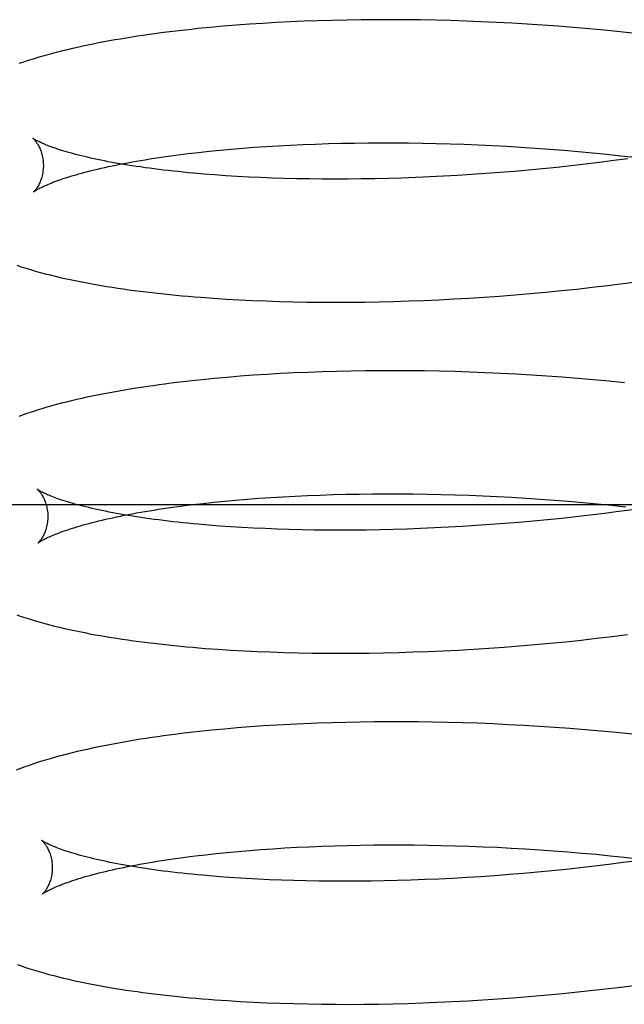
# Model space of a CAD drawing. Header units: inches. Extents: x 0 to 303, y 0 to 196.
# Tile 34 of 100: x 30.9297 to 31.0275, y 101.8957 to 102.055. Entities that reach past the tile are written whole.
import ezdxf

# ---------------------------------------------------------------- set-up
doc = ezdxf.new("R2010")
doc.units = ezdxf.units.IN
doc.header["$LTSCALE"] = 16.67597
doc.header["$MEASUREMENT"] = 0
doc.linetypes.add('HIDDEN', pattern=[0.2, 0.1, -0.1])
doc.layers.add('DEFAULT_2', color=8, linetype='HIDDEN')

msp = doc.modelspace()

# ---------------------------------------------------------------- linework, layer by layer
at = {"layer": 'DEFAULT_2', "color": 8, "linetype": 'HIDDEN'}
for p, q in [((30.97571, 102.05476), (30.97346, 102.05466)), ((30.97798, 102.05484), (30.97571, 102.05476)), ((30.98028, 102.0549), (30.97798, 102.05484)), ((30.98261, 102.05495), (30.98028, 102.0549)), ((30.98495, 102.05499), (30.98261, 102.05495)), ((30.98731, 102.05501), (30.98495, 102.05499)), ((30.9897, 102.05501), (30.98731, 102.05501)), ((30.9921, 102.055), (30.9897, 102.05501)), ((30.99452, 102.05497), (30.9921, 102.055)), ((30.99695, 102.05492), (30.99452, 102.05497)), ((30.99939, 102.05486), (30.99695, 102.05492)), ((31.00185, 102.05478), (30.99939, 102.05486)), ((31.00432, 102.05468), (31.00185, 102.05478)), ((30.96053, 102.05376), (30.95849, 102.05356)), ((30.96261, 102.05394), (30.96053, 102.05376)), ((30.96472, 102.05412), (30.96261, 102.05394)), ((30.96686, 102.05427), (30.96472, 102.05412)), ((30.96903, 102.05442), (30.96686, 102.05427)), ((30.97123, 102.05455), (30.96903, 102.05442)), ((30.97346, 102.05466), (30.97123, 102.05455)), ((31.0068, 102.05457), (31.00432, 102.05468)), ((31.00929, 102.05444), (31.0068, 102.05457)), ((31.01178, 102.05429), (31.00929, 102.05444)), ((31.01428, 102.05413), (31.01178, 102.05429)), ((31.01678, 102.05395), (31.01428, 102.05413)), ((31.01929, 102.05375), (31.01678, 102.05395)), ((31.02179, 102.05354), (31.01929, 102.05375)), ((31.0243, 102.0533), (31.02179, 102.05354)), ((31.02681, 102.05305), (31.0243, 102.0533)), ((31.02931, 102.05278), (31.02681, 102.05305)), ((30.96214, 102.03391), (30.96394, 102.03408)), ((30.96394, 102.03408), (30.96579, 102.03423)), ((30.96579, 102.03423), (30.96767, 102.03437)), ((30.96767, 102.03437), (30.96958, 102.0345)), ((30.96958, 102.0345), (30.97153, 102.03462)), ((30.97153, 102.03462), (30.97352, 102.03473)), ((30.97352, 102.03473), (30.97553, 102.03482)), ((30.97553, 102.03482), (30.97758, 102.0349)), ((30.97758, 102.0349), (30.97965, 102.03497)), ((30.97965, 102.03497), (30.98175, 102.03502)), ((30.98175, 102.03502), (30.98388, 102.03506)), ((30.98388, 102.03506), (30.98603, 102.03509)), ((30.98603, 102.03509), (30.9882, 102.0351)), ((30.9882, 102.0351), (30.99039, 102.0351)), ((30.99039, 102.0351), (30.99261, 102.03508)), ((30.99261, 102.03508), (30.99483, 102.03505)), ((30.99483, 102.03505), (30.99708, 102.035)), ((30.99708, 102.035), (30.99934, 102.03494)), ((30.99934, 102.03494), (31.00161, 102.03487)), ((31.00161, 102.03487), (31.00389, 102.03477)), ((31.00389, 102.03477), (31.00618, 102.03467)), ((31.00618, 102.03467), (31.00848, 102.03454)), ((31.00848, 102.03454), (31.01078, 102.03441)), ((31.01078, 102.03441), (31.01309, 102.03425)), ((31.01309, 102.03425), (31.0154, 102.03409)), ((31.0154, 102.03409), (31.01771, 102.0339)), ((30.95698, 102.03335), (30.95866, 102.03355)), ((30.95866, 102.03355), (30.96038, 102.03373)), ((30.96038, 102.03373), (30.96214, 102.03391)), ((31.01771, 102.0339), (31.02002, 102.0337)), ((31.02002, 102.0337), (31.02233, 102.03349)), ((31.02233, 102.03349), (31.02464, 102.03326)), ((31.02464, 102.03326), (31.02693, 102.03301)), ((31.02807, 102.03252), (31.02578, 102.03221)), ((31.02693, 102.03301), (31.02923, 102.03275)), ((31.01427, 102.03089), (31.01196, 102.03067)), ((31.01657, 102.03112), (31.01427, 102.03089)), ((31.01888, 102.03137), (31.01657, 102.03112)), ((31.02118, 102.03164), (31.01888, 102.03137)), ((31.02348, 102.03192), (31.02118, 102.03164)), ((31.02578, 102.03221), (31.02348, 102.03192)), ((30.96127, 102.0299), (30.95952, 102.03004)), ((30.96306, 102.02977), (30.96127, 102.0299)), ((30.96488, 102.02966), (30.96306, 102.02977)), ((30.96675, 102.02956), (30.96488, 102.02966)), ((30.96865, 102.02947), (30.96675, 102.02956)), ((30.97059, 102.02939), (30.96865, 102.02947)), ((30.97256, 102.02933), (30.97059, 102.02939)), ((30.97456, 102.02928), (30.97256, 102.02933)), ((30.97659, 102.02924), (30.97456, 102.02928)), ((30.97865, 102.02922), (30.97659, 102.02924)), ((30.98499, 102.02924), (30.98286, 102.02922)), ((30.98716, 102.02928), (30.98499, 102.02924)), ((30.98934, 102.02933), (30.98716, 102.02928)), ((30.99154, 102.02939), (30.98934, 102.02933)), ((30.99376, 102.02947), (30.99154, 102.02939)), ((30.996, 102.02957), (30.99376, 102.02947)), ((30.99825, 102.02968), (30.996, 102.02957)), ((31.00051, 102.02981), (30.99825, 102.02968)), ((31.00278, 102.02995), (31.00051, 102.02981)), ((31.00507, 102.03011), (31.00278, 102.02995)), ((31.00736, 102.03028), (31.00507, 102.03011)), ((31.00966, 102.03047), (31.00736, 102.03028)), ((31.01196, 102.03067), (31.00966, 102.03047)), ((30.98074, 102.02921), (30.97865, 102.02922)), ((30.98286, 102.02922), (30.98074, 102.02921)), ((31.01979, 102.01144), (31.02229, 102.01172)), ((31.02229, 102.01172), (31.02479, 102.01202)), ((31.02479, 102.01202), (31.02729, 102.01233)), ((31.02729, 102.01233), (31.02978, 102.01266)), ((31.00238, 102.00997), (31.00484, 102.01013)), ((31.00484, 102.01013), (31.00732, 102.01031)), ((31.00732, 102.01031), (31.0098, 102.0105)), ((31.0098, 102.0105), (31.01229, 102.01071)), ((31.01229, 102.01071), (31.01479, 102.01094)), ((31.01479, 102.01094), (31.01729, 102.01118)), ((31.01729, 102.01118), (31.01979, 102.01144)), ((30.96104, 102.00995), (30.96312, 102.00982)), ((30.96312, 102.00982), (30.96523, 102.0097)), ((30.96523, 102.0097), (30.96738, 102.0096)), ((30.96738, 102.0096), (30.96955, 102.00951)), ((30.96955, 102.00951), (30.97175, 102.00944)), ((30.97175, 102.00944), (30.97398, 102.00938)), ((30.97398, 102.00938), (30.97623, 102.00934)), ((30.97623, 102.00934), (30.97851, 102.00931)), ((30.97851, 102.00931), (30.98081, 102.00931)), ((30.98081, 102.00931), (30.98314, 102.00931)), ((30.98314, 102.00931), (30.98548, 102.00934)), ((30.98548, 102.00934), (30.98785, 102.00938)), ((30.98785, 102.00938), (30.99023, 102.00944)), ((30.99023, 102.00944), (30.99263, 102.00951)), ((30.99263, 102.00951), (30.99505, 102.0096)), ((30.99505, 102.0096), (30.99748, 102.00971)), ((30.99748, 102.00971), (30.99992, 102.00983)), ((30.99992, 102.00983), (31.00238, 102.00997)), ((30.96753, 101.99748), (30.96539, 101.99732)), ((30.9697, 101.99762), (30.96753, 101.99748)), ((30.9719, 101.99775), (30.9697, 101.99762)), ((30.97413, 101.99786), (30.9719, 101.99775)), ((30.97638, 101.99796), (30.97413, 101.99786)), ((30.97865, 101.99804), (30.97638, 101.99796)), ((30.98095, 101.99811), (30.97865, 101.99804)), ((30.98328, 101.99816), (30.98095, 101.99811)), ((30.98562, 101.9982), (30.98328, 101.99816)), ((30.98799, 101.99822), (30.98562, 101.9982)), ((30.99037, 101.99822), (30.98799, 101.99822)), ((30.99277, 101.99821), (30.99037, 101.99822)), ((30.99519, 101.99818), (30.99277, 101.99821)), ((30.99762, 101.99813), (30.99519, 101.99818)), ((31.00007, 101.99807), (30.99762, 101.99813)), ((31.00253, 101.99799), (31.00007, 101.99807)), ((31.005, 101.99789), (31.00253, 101.99799)), ((31.00748, 101.99778), (31.005, 101.99789)), ((31.00996, 101.99765), (31.00748, 101.99778)), ((31.01246, 101.99751), (31.00996, 101.99765)), ((31.01496, 101.99734), (31.01246, 101.99751)), ((30.9612, 101.99696), (30.95916, 101.99676)), ((30.96328, 101.99715), (30.9612, 101.99696)), ((30.96539, 101.99732), (30.96328, 101.99715)), ((31.01746, 101.99716), (31.01496, 101.99734)), ((31.01997, 101.99696), (31.01746, 101.99716)), ((31.02248, 101.99675), (31.01997, 101.99696)), ((31.02498, 101.99651), (31.02248, 101.99675)), ((31.02749, 101.99626), (31.02498, 101.99651)), ((30.9825, 101.97823), (30.98462, 101.97827)), ((30.98462, 101.97827), (30.98678, 101.9783)), ((30.98678, 101.9783), (30.98895, 101.97831)), ((30.98895, 101.97831), (30.99114, 101.97831)), ((30.99114, 101.97831), (30.99336, 101.97829)), ((30.99336, 101.97829), (30.99559, 101.97826)), ((30.9577, 101.97656), (30.95938, 101.97676)), ((30.95938, 101.97676), (30.9611, 101.97694)), ((30.9611, 101.97694), (30.96287, 101.97712)), ((30.96287, 101.97712), (30.96467, 101.97728)), ((30.96467, 101.97728), (30.96652, 101.97744)), ((30.96652, 101.97744), (30.9684, 101.97758)), ((30.9684, 101.97758), (30.97032, 101.97771)), ((30.97032, 101.97771), (30.97227, 101.97783)), ((30.97227, 101.97783), (30.97425, 101.97794)), ((30.97425, 101.97794), (30.97627, 101.97803)), ((30.97627, 101.97803), (30.97832, 101.97811)), ((30.97832, 101.97811), (30.98039, 101.97818)), ((30.98039, 101.97818), (30.9825, 101.97823)), ((30.99559, 101.97826), (30.99783, 101.97821)), ((30.99783, 101.97821), (31.00009, 101.97815)), ((31.00009, 101.97815), (31.00237, 101.97807)), ((31.00237, 101.97807), (31.00465, 101.97798)), ((31.00465, 101.97798), (31.00694, 101.97787)), ((31.00694, 101.97787), (31.00924, 101.97775)), ((31.00924, 101.97775), (31.01155, 101.97761)), ((31.01155, 101.97761), (31.01386, 101.97746)), ((31.01386, 101.97746), (31.01617, 101.97729)), ((31.01617, 101.97729), (31.01848, 101.97711)), ((31.01848, 101.97711), (31.0208, 101.97691)), ((31.0208, 101.97691), (31.02311, 101.97669)), ((31.02311, 101.97669), (31.02541, 101.97646)), ((31.06378, 101.97655), (30.84378, 101.97655)), ((31.02428, 101.97514), (31.02198, 101.97486)), ((31.02657, 101.97543), (31.02428, 101.97514)), ((31.02541, 101.97646), (31.02771, 101.97622)), ((31.02886, 101.97574), (31.02657, 101.97543)), ((31.00815, 101.97349), (31.00585, 101.97332)), ((31.01045, 101.97368), (31.00815, 101.97349)), ((31.01275, 101.97389), (31.01045, 101.97368)), ((31.01506, 101.9741), (31.01275, 101.97389)), ((31.01736, 101.97434), (31.01506, 101.9741)), ((31.01967, 101.97459), (31.01736, 101.97434)), ((31.02198, 101.97486), (31.01967, 101.97459)), ((30.96203, 101.9731), (30.96028, 101.97324)), ((30.96382, 101.97298), (30.96203, 101.9731)), ((30.96564, 101.97287), (30.96382, 101.97298)), ((30.96751, 101.97276), (30.96564, 101.97287)), ((30.96941, 101.97268), (30.96751, 101.97276)), ((30.97135, 101.9726), (30.96941, 101.97268)), ((30.97332, 101.97254), (30.97135, 101.9726)), ((30.97533, 101.97249), (30.97332, 101.97254)), ((30.97736, 101.97245), (30.97533, 101.97249)), ((30.97942, 101.97243), (30.97736, 101.97245)), ((30.98151, 101.97242), (30.97942, 101.97243)), ((30.98363, 101.97243), (30.98151, 101.97242)), ((30.98577, 101.97245), (30.98363, 101.97243)), ((30.98793, 101.97249), (30.98577, 101.97245)), ((30.99012, 101.97254), (30.98793, 101.97249)), ((30.99232, 101.9726), (30.99012, 101.97254)), ((30.99454, 101.97269), (30.99232, 101.9726)), ((30.99678, 101.97278), (30.99454, 101.97269)), ((30.99903, 101.97289), (30.99678, 101.97278)), ((31.00129, 101.97302), (30.99903, 101.97289)), ((31.00357, 101.97316), (31.00129, 101.97302)), ((31.00585, 101.97332), (31.00357, 101.97316)), ((31.01551, 101.95415), (31.01801, 101.95439)), ((31.01801, 101.95439), (31.02051, 101.95465)), ((31.02051, 101.95465), (31.02301, 101.95493)), ((31.02301, 101.95493), (31.02551, 101.95523)), ((31.02551, 101.95523), (31.02801, 101.95554)), ((30.96177, 101.95316), (30.96385, 101.95303)), ((30.96385, 101.95303), (30.96596, 101.95291)), ((30.96596, 101.95291), (30.96811, 101.9528)), ((30.96811, 101.9528), (30.97028, 101.95272)), ((30.99336, 101.95272), (30.99577, 101.95281)), ((30.99577, 101.95281), (30.9982, 101.95292)), ((30.9982, 101.95292), (31.00065, 101.95304)), ((31.00065, 101.95304), (31.0031, 101.95318)), ((31.0031, 101.95318), (31.00557, 101.95334)), ((31.00557, 101.95334), (31.00805, 101.95352)), ((31.00805, 101.95352), (31.01053, 101.95371)), ((31.01053, 101.95371), (31.01302, 101.95392)), ((31.01302, 101.95392), (31.01551, 101.95415)), ((30.97028, 101.95272), (30.97248, 101.95264)), ((30.97248, 101.95264), (30.97471, 101.95259)), ((30.97471, 101.95259), (30.97696, 101.95255)), ((30.97696, 101.95255), (30.97924, 101.95252)), ((30.97924, 101.95252), (30.98154, 101.95251)), ((30.98154, 101.95251), (30.98386, 101.95252)), ((30.98386, 101.95252), (30.98621, 101.95255)), ((30.98621, 101.95255), (30.98857, 101.95259)), ((30.98857, 101.95259), (30.99096, 101.95265)), ((30.99096, 101.95265), (30.99336, 101.95272)), ((30.9608, 101.94006), (30.95879, 101.93985)), ((30.96283, 101.94025), (30.9608, 101.94006)), ((30.9649, 101.94043), (30.96283, 101.94025)), ((30.967, 101.9406), (30.9649, 101.94043)), ((30.96912, 101.94075), (30.967, 101.9406)), ((30.97128, 101.94088), (30.96912, 101.94075)), ((30.97346, 101.941), (30.97128, 101.94088)), ((30.97567, 101.94111), (30.97346, 101.941)), ((30.9779, 101.9412), (30.97567, 101.94111)), ((30.98016, 101.94128), (30.9779, 101.9412)), ((30.98244, 101.94134), (30.98016, 101.94128)), ((30.98474, 101.94138), (30.98244, 101.94134)), ((30.98706, 101.94141), (30.98474, 101.94138)), ((30.98941, 101.94143), (30.98706, 101.94141)), ((30.99177, 101.94143), (30.98941, 101.94143)), ((30.99414, 101.94141), (30.99177, 101.94143)), ((30.99647, 101.94138), (30.99414, 101.94141)), ((30.9989, 101.94133), (30.99647, 101.94138)), ((31.00134, 101.94126), (30.9989, 101.94133)), ((31.0038, 101.94118), (31.00134, 101.94126)), ((31.00626, 101.94108), (31.0038, 101.94118)), ((31.00873, 101.94096), (31.00626, 101.94108)), ((31.01121, 101.94083), (31.00873, 101.94096)), ((31.0137, 101.94068), (31.01121, 101.94083)), ((31.0162, 101.94051), (31.0137, 101.94068)), ((31.01869, 101.94033), (31.0162, 101.94051)), ((31.02119, 101.94013), (31.01869, 101.94033)), ((31.02369, 101.93991), (31.02119, 101.94013)), ((31.02619, 101.93968), (31.02369, 101.93991)), ((31.02869, 101.93942), (31.02619, 101.93968)), ((30.97063, 101.9209), (30.97257, 101.92102)), ((30.97257, 101.92102), (30.97454, 101.92112)), ((30.97454, 101.92112), (30.97655, 101.92122)), ((30.97655, 101.92122), (30.97858, 101.9213)), ((30.97858, 101.9213), (30.98064, 101.92137)), ((30.98064, 101.92137), (30.98273, 101.92143)), ((30.98273, 101.92143), (30.98484, 101.92147)), ((30.98484, 101.92147), (30.98698, 101.9215)), ((30.98698, 101.9215), (30.98914, 101.92152)), ((30.98914, 101.92152), (30.99132, 101.92152)), ((30.99132, 101.92152), (30.99352, 101.9215)), ((30.99352, 101.9215), (30.99574, 101.92148)), ((30.99574, 101.92148), (30.9979, 101.92144)), ((30.9979, 101.92144), (31.00013, 101.92138)), ((31.00013, 101.92138), (31.00238, 101.92131)), ((31.00238, 101.92131), (31.00464, 101.92122)), ((31.00464, 101.92122), (31.00691, 101.92112)), ((31.00691, 101.92112), (31.00918, 101.921)), ((31.00918, 101.921), (31.01146, 101.92087)), ((30.95812, 101.91973), (30.95979, 101.91993)), ((30.95979, 101.91993), (30.96149, 101.92012)), ((30.96149, 101.92012), (30.96324, 101.9203)), ((30.96324, 101.9203), (30.96503, 101.92046)), ((30.96503, 101.92046), (30.96686, 101.92062)), ((30.96686, 101.92062), (30.96873, 101.92076)), ((30.96873, 101.92076), (30.97063, 101.9209)), ((31.01146, 101.92087), (31.01375, 101.92073)), ((31.01375, 101.92073), (31.01604, 101.92056)), ((31.01604, 101.92056), (31.01833, 101.92039)), ((31.01833, 101.92039), (31.02062, 101.9202)), ((31.02062, 101.9202), (31.02291, 101.91999)), ((31.02291, 101.91999), (31.0252, 101.91977)), ((31.0252, 101.91977), (31.02748, 101.91953)), ((31.02748, 101.91953), (31.02975, 101.91928)), ((31.02039, 101.9178), (31.01808, 101.91755)), ((31.02269, 101.91806), (31.02039, 101.9178)), ((31.025, 101.91835), (31.02269, 101.91806)), ((31.02729, 101.91864), (31.025, 101.91835)), ((31.02958, 101.91895), (31.02729, 101.91864)), ((30.96275, 101.91631), (30.961, 101.91645)), ((30.96453, 101.91619), (30.96275, 101.91631)), ((30.96636, 101.91607), (30.96453, 101.91619)), ((31.00201, 101.91623), (30.99975, 101.9161)), ((31.00429, 101.91637), (31.00201, 101.91623)), ((31.00657, 101.91653), (31.00429, 101.91637)), ((31.00886, 101.9167), (31.00657, 101.91653)), ((31.01116, 101.91689), (31.00886, 101.9167)), ((31.01347, 101.91709), (31.01116, 101.91689)), ((31.01577, 101.91731), (31.01347, 101.91709)), ((31.01808, 101.91755), (31.01577, 101.91731)), ((30.96823, 101.91597), (30.96636, 101.91607)), ((30.97013, 101.91588), (30.96823, 101.91597)), ((30.97207, 101.91581), (30.97013, 101.91588)), ((30.97404, 101.91575), (30.97207, 101.91581)), ((30.97604, 101.9157), (30.97404, 101.91575)), ((30.97808, 101.91566), (30.97604, 101.9157)), ((30.98014, 101.91564), (30.97808, 101.91566)), ((30.98223, 101.91563), (30.98014, 101.91564)), ((30.98435, 101.91564), (30.98223, 101.91563)), ((30.98649, 101.91566), (30.98435, 101.91564)), ((30.98865, 101.9157), (30.98649, 101.91566)), ((30.99083, 101.91575), (30.98865, 101.9157)), ((30.99304, 101.91581), (30.99083, 101.91575)), ((30.99526, 101.91589), (30.99304, 101.91581)), ((30.9975, 101.91599), (30.99526, 101.91589)), ((30.99975, 101.9161), (30.9975, 101.91599)), ((31.02693, 101.89852), (31.02942, 101.89884)), ((31.01201, 101.89698), (31.01449, 101.8972)), ((31.01449, 101.8972), (31.01698, 101.89743)), ((31.01698, 101.89743), (31.01946, 101.89767)), ((31.01946, 101.89767), (31.02195, 101.89794)), ((31.02195, 101.89794), (31.02444, 101.89822)), ((31.02444, 101.89822), (31.02693, 101.89852)), ((30.96331, 101.89632), (30.9654, 101.89619)), ((30.9654, 101.89619), (30.96751, 101.89607)), ((30.96751, 101.89607), (30.96966, 101.89598)), ((30.96966, 101.89598), (30.97183, 101.8959)), ((30.97183, 101.8959), (30.97403, 101.89583)), ((30.97403, 101.89583), (30.97626, 101.89578)), ((30.97626, 101.89578), (30.97851, 101.89575)), ((30.97851, 101.89575), (30.98079, 101.89573)), ((30.98079, 101.89573), (30.98309, 101.89572)), ((30.98309, 101.89572), (30.98541, 101.89574)), ((30.98541, 101.89574), (30.98775, 101.89577)), ((30.98775, 101.89577), (30.99011, 101.89581)), ((30.99011, 101.89581), (30.99249, 101.89588)), ((30.99249, 101.89588), (30.99489, 101.89596)), ((30.99489, 101.89596), (30.9973, 101.89605)), ((30.9973, 101.89605), (30.99972, 101.89617)), ((30.99972, 101.89617), (31.00216, 101.89629)), ((31.00216, 101.89629), (31.00461, 101.89644)), ((31.00461, 101.89644), (31.00707, 101.8966)), ((31.00707, 101.8966), (31.00954, 101.89678)), ((31.00954, 101.89678), (31.01201, 101.89698))]:
    msp.add_line(p, q, dxfattribs=at)
for points in [[(30.95849, 102.05356), (30.95748, 102.05345), (30.95647, 102.05334), (30.95548, 102.05322), (30.95449, 102.05311), (30.95352, 102.05299), (30.95255, 102.05286), (30.95159, 102.05273), (30.95064, 102.0526), (30.9497, 102.05247), (30.94876, 102.05233), (30.94784, 102.05218), (30.94692, 102.05204), (30.94602, 102.05188), (30.94512, 102.05173), (30.94423, 102.05157), (30.94334, 102.05141), (30.94247, 102.05124), (30.94161, 102.05107), (30.94076, 102.0509), (30.93991, 102.05072), (30.93908, 102.05053), (30.93825, 102.05035), (30.93744, 102.05016), (30.93663, 102.04996), (30.93583, 102.04976), (30.93504, 102.04955), (30.93425, 102.04934), (30.93346, 102.04911), (30.93268, 102.04889), (30.93189, 102.04865), (30.93112, 102.0484), (30.93036, 102.04815), (30.92961, 102.0479)], [(30.93188, 102.03582), (30.93186, 102.03583), (30.93185, 102.03584), (30.93185, 102.03584), (30.93185, 102.03583), (30.93186, 102.03582), (30.93188, 102.03581), (30.93191, 102.03578), (30.93194, 102.03575), (30.93198, 102.03572), (30.93202, 102.03567), (30.93207, 102.03562), (30.93212, 102.03556), (30.93218, 102.0355), (30.93224, 102.03542), (30.9323, 102.03534), (30.93237, 102.03525), (30.93244, 102.03515), (30.93251, 102.03505), (30.93259, 102.03493), (30.93266, 102.03481), (30.93274, 102.03467), (30.93281, 102.03453), (30.93289, 102.03437), (30.93297, 102.03421), (30.93304, 102.03403), (30.93312, 102.03385), (30.93319, 102.03365), (30.93325, 102.03344), (30.93332, 102.03323), (30.93337, 102.033), (30.93342, 102.03276), (30.93347, 102.03252), (30.9335, 102.03227), (30.93353, 102.03201), (30.93354, 102.03175), (30.93355, 102.03151)], [(30.95952, 102.03004), (30.95782, 102.03018), (30.95699, 102.03026), (30.95616, 102.03034), (30.95535, 102.03043), (30.95455, 102.03051), (30.95376, 102.0306), (30.95298, 102.03069), (30.95222, 102.03078), (30.95146, 102.03088), (30.95072, 102.03097), (30.94999, 102.03107), (30.94928, 102.03118), (30.94857, 102.03128), (30.94789, 102.03138), (30.94721, 102.03149), (30.94655, 102.0316), (30.9459, 102.03171), (30.94526, 102.03182), (30.94464, 102.03193), (30.94403, 102.03204), (30.94344, 102.03216), (30.94286, 102.03227), (30.9423, 102.03239), (30.94175, 102.03251), (30.94121, 102.03263), (30.94069, 102.03275), (30.94019, 102.03286), (30.9397, 102.03298), (30.93922, 102.0331), (30.93876, 102.03322), (30.93832, 102.03334), (30.93789, 102.03346), (30.93748, 102.03357), (30.93708, 102.03369), (30.9367, 102.03381), (30.93633, 102.03392), (30.93598, 102.03403), (30.93564, 102.03415), (30.93532, 102.03426), (30.93502, 102.03436), (30.93473, 102.03447), (30.93446, 102.03457), (30.9342, 102.03467), (30.93396, 102.03477), (30.93373, 102.03487), (30.93351, 102.03496), (30.93331, 102.03505), (30.93313, 102.03513), (30.93296, 102.03521), (30.9328, 102.03529), (30.93266, 102.03536), (30.93253, 102.03543), (30.93241, 102.03549), (30.9323, 102.03555), (30.93221, 102.0356), (30.93213, 102.03565), (30.93206, 102.03569), (30.932, 102.03573), (30.93195, 102.03576), (30.93191, 102.03579), (30.93188, 102.03581), (30.93188, 102.03582)], [(30.93196, 102.02714), (30.93197, 102.02715), (30.93199, 102.02716), (30.93202, 102.02719), (30.93206, 102.02721), (30.93211, 102.02725), (30.93217, 102.02729), (30.93224, 102.02733), (30.93232, 102.02738), (30.93241, 102.02744), (30.93252, 102.0275), (30.93263, 102.02757), (30.93276, 102.02764), (30.93291, 102.02772), (30.93306, 102.0278), (30.93323, 102.02788), (30.93341, 102.02797), (30.93361, 102.02806), (30.93382, 102.02816), (30.93405, 102.02826), (30.93429, 102.02837), (30.93455, 102.02847), (30.93482, 102.02858), (30.9351, 102.0287), (30.93541, 102.02881), (30.93572, 102.02893), (30.93606, 102.02905), (30.93641, 102.02917), (30.93677, 102.0293), (30.93715, 102.02942), (30.93755, 102.02955), (30.93796, 102.02968), (30.93838, 102.02981), (30.93883, 102.02993), (30.93928, 102.03007), (30.93975, 102.0302), (30.94024, 102.03033), (30.94074, 102.03046), (30.94126, 102.03059), (30.94179, 102.03072), (30.94234, 102.03085), (30.9429, 102.03098), (30.94348, 102.03111), (30.94407, 102.03124), (30.94467, 102.03137), (30.94529, 102.0315), (30.94593, 102.03163), (30.94657, 102.03175), (30.94723, 102.03188), (30.94791, 102.032), (30.94859, 102.03212), (30.94929, 102.03224), (30.95001, 102.03236), (30.95073, 102.03248), (30.95147, 102.0326), (30.95222, 102.03271), (30.95298, 102.03282), (30.95376, 102.03293), (30.95455, 102.03304), (30.95535, 102.03315), (30.95616, 102.03325), (30.95698, 102.03335)], [(30.93355, 102.03151), (30.93355, 102.03126), (30.93354, 102.031), (30.93352, 102.03073), (30.93349, 102.03048), (30.93345, 102.03023), (30.93341, 102.03), (30.93336, 102.02977), (30.9333, 102.02955), (30.93324, 102.02934), (30.93317, 102.02915), (30.9331, 102.02896), (30.93303, 102.02878), (30.93296, 102.02862), (30.93289, 102.02846), (30.93281, 102.02832), (30.93274, 102.02818), (30.93267, 102.02805), (30.9326, 102.02794), (30.93253, 102.02783), (30.93246, 102.02773), (30.9324, 102.02764), (30.93233, 102.02756), (30.93228, 102.02748), (30.93222, 102.02741), (30.93217, 102.02736), (30.93212, 102.0273), (30.93208, 102.02726), (30.93205, 102.02722), (30.93202, 102.02719), (30.93199, 102.02717), (30.93197, 102.02715), (30.93196, 102.02714), (30.93196, 102.02714)], [(30.92926, 102.01528), (30.92998, 102.01504), (30.93073, 102.01481), (30.93148, 102.01458), (30.93226, 102.01435), (30.93304, 102.01413), (30.93384, 102.01392), (30.93464, 102.01372), (30.93544, 102.01352), (30.93625, 102.01333), (30.93705, 102.01315), (30.93787, 102.01297), (30.93869, 102.0128), (30.93952, 102.01264), (30.94035, 102.01247), (30.9412, 102.01232), (30.94205, 102.01216), (30.94292, 102.01202), (30.94379, 102.01187), (30.94468, 102.01173), (30.94557, 102.01159), (30.94647, 102.01146), (30.94738, 102.01133), (30.9483, 102.01121), (30.94923, 102.01109), (30.95017, 102.01097), (30.95111, 102.01086), (30.95207, 102.01075), (30.95303, 102.01065), (30.954, 102.01055), (30.95498, 102.01045), (30.95597, 102.01036), (30.95697, 102.01027), (30.95797, 102.01019), (30.95899, 102.0101), (30.96104, 102.00995)], [(30.95916, 101.99676), (30.95815, 101.99665), (30.95714, 101.99654), (30.95615, 101.99643), (30.95516, 101.99631), (30.95419, 101.99619), (30.95322, 101.99606), (30.95226, 101.99593), (30.95131, 101.9958), (30.95037, 101.99567), (30.94943, 101.99553), (30.94851, 101.99538), (30.94759, 101.99524), (30.94668, 101.99508), (30.94579, 101.99493), (30.9449, 101.99477), (30.94401, 101.99461), (30.94314, 101.99444), (30.94228, 101.99427), (30.94143, 101.9941), (30.94059, 101.99392), (30.93976, 101.99373), (30.93894, 101.99355), (30.93812, 101.99336), (30.93731, 101.99316), (30.93651, 101.99295), (30.9357, 101.99274), (30.93491, 101.99253), (30.93411, 101.9923), (30.93332, 101.99207), (30.93255, 101.99184), (30.93178, 101.99159), (30.93103, 101.99134), (30.93029, 101.99109), (30.92958, 101.99084)], [(30.9326, 101.97902), (30.93258, 101.97904), (30.93257, 101.97904), (30.93257, 101.97905), (30.93257, 101.97904), (30.93258, 101.97903), (30.9326, 101.97902), (30.93263, 101.97899), (30.93266, 101.97896), (30.9327, 101.97893), (30.93274, 101.97888), (30.93279, 101.97883), (30.93284, 101.97877), (30.9329, 101.97871), (30.93296, 101.97863), (30.93302, 101.97855), (30.93309, 101.97846), (30.93316, 101.97836), (30.93323, 101.97826), (30.93331, 101.97814), (30.93338, 101.97802), (30.93346, 101.97788), (30.93353, 101.97774), (30.93361, 101.97758), (30.93369, 101.97742), (30.93376, 101.97724), (30.93384, 101.97706), (30.93391, 101.97686), (30.93397, 101.97665), (30.93404, 101.97643), (30.93409, 101.97621), (30.93414, 101.97597), (30.93419, 101.97573), (30.93422, 101.97548), (30.93425, 101.97522), (30.93426, 101.97496), (30.93427, 101.97472)], [(30.96028, 101.97324), (30.95858, 101.97339), (30.95774, 101.97347), (30.95691, 101.97355), (30.9561, 101.97363), (30.9553, 101.97372), (30.95451, 101.9738), (30.95373, 101.9739), (30.95296, 101.97399), (30.95221, 101.97408), (30.95147, 101.97418), (30.95074, 101.97428), (30.95002, 101.97438), (30.94932, 101.97448), (30.94863, 101.97459), (30.94795, 101.97469), (30.94729, 101.9748), (30.94664, 101.97491), (30.946, 101.97502), (30.94538, 101.97514), (30.94477, 101.97525), (30.94418, 101.97536), (30.9436, 101.97548), (30.94303, 101.9756), (30.94248, 101.97571), (30.94195, 101.97583), (30.94143, 101.97595), (30.94092, 101.97607), (30.94043, 101.97619), (30.93996, 101.97631), (30.9395, 101.97643), (30.93905, 101.97654), (30.93862, 101.97666), (30.93821, 101.97678), (30.93781, 101.9769), (30.93743, 101.97701), (30.93706, 101.97713), (30.93671, 101.97724), (30.93637, 101.97735), (30.93605, 101.97746), (30.93574, 101.97757), (30.93546, 101.97768), (30.93518, 101.97778), (30.93492, 101.97788), (30.93468, 101.97798), (30.93445, 101.97807), (30.93424, 101.97816), (30.93404, 101.97825), (30.93385, 101.97834), (30.93368, 101.97842), (30.93352, 101.97849), (30.93338, 101.97857), (30.93325, 101.97863), (30.93313, 101.9787), (30.93303, 101.97876), (30.93293, 101.97881), (30.93285, 101.97886), (30.93278, 101.9789), (30.93272, 101.97894), (30.93267, 101.97897), (30.93263, 101.979), (30.9326, 101.97902), (30.9326, 101.97902)], [(30.93268, 101.97035), (30.93269, 101.97036), (30.93271, 101.97037), (30.93274, 101.97039), (30.93278, 101.97042), (30.93283, 101.97046), (30.93289, 101.9705), (30.93296, 101.97054), (30.93304, 101.97059), (30.93313, 101.97065), (30.93323, 101.97071), (30.93335, 101.97078), (30.93348, 101.97085), (30.93362, 101.97092), (30.93378, 101.971), (30.93395, 101.97109), (30.93413, 101.97118), (30.93433, 101.97127), (30.93454, 101.97137), (30.93476, 101.97147), (30.93501, 101.97157), (30.93526, 101.97168), (30.93553, 101.97179), (30.93582, 101.9719), (30.93612, 101.97202), (30.93644, 101.97214), (30.93677, 101.97226), (30.93712, 101.97238), (30.93749, 101.9725), (30.93787, 101.97263), (30.93826, 101.97276), (30.93867, 101.97288), (30.9391, 101.97301), (30.93954, 101.97314), (30.94, 101.97327), (30.94047, 101.9734), (30.94096, 101.97353), (30.94146, 101.97367), (30.94198, 101.9738), (30.94251, 101.97393), (30.94306, 101.97406), (30.94362, 101.97419), (30.94419, 101.97432), (30.94479, 101.97445), (30.94539, 101.97458), (30.94601, 101.97471), (30.94664, 101.97484), (30.94729, 101.97496), (30.94795, 101.97509), (30.94862, 101.97521), (30.94931, 101.97533), (30.95001, 101.97545), (30.95073, 101.97557), (30.95145, 101.97569), (30.95219, 101.97581), (30.95294, 101.97592), (30.95371, 101.97603), (30.95448, 101.97614), (30.95527, 101.97625), (30.95607, 101.97636), (30.95688, 101.97646), (30.9577, 101.97656)], [(30.93427, 101.97472), (30.93427, 101.97448), (30.93426, 101.97421), (30.93424, 101.97395), (30.93421, 101.9737), (30.93417, 101.97346), (30.93413, 101.97322), (30.93408, 101.97299), (30.93402, 101.97277), (30.93396, 101.97256), (30.9339, 101.97237), (30.93383, 101.97218), (30.93376, 101.972), (30.93368, 101.97183), (30.93361, 101.97168), (30.93354, 101.97153), (30.93346, 101.97139), (30.93339, 101.97127), (30.93332, 101.97115), (30.93325, 101.97104), (30.93318, 101.97094), (30.93312, 101.97085), (30.93306, 101.97077), (30.933, 101.97069), (30.93294, 101.97063), (30.93289, 101.97057), (30.93285, 101.97051), (30.9328, 101.97047), (30.93277, 101.97043), (30.93274, 101.9704), (30.93271, 101.97038), (30.93269, 101.97036), (30.93268, 101.97035), (30.93268, 101.97035)], [(30.92928, 101.95873), (30.92999, 101.95848), (30.93072, 101.95824), (30.93147, 101.95801), (30.93224, 101.95777), (30.93302, 101.95755), (30.93381, 101.95733), (30.93459, 101.95712), (30.93537, 101.95692), (30.93616, 101.95673), (30.93696, 101.95654), (30.93777, 101.95636), (30.93858, 101.95618), (30.9394, 101.95601), (30.94024, 101.95585), (30.94108, 101.95568), (30.94193, 101.95552), (30.94279, 101.95537), (30.94365, 101.95522), (30.94453, 101.95508), (30.94541, 101.95494), (30.94631, 101.9548), (30.94721, 101.95467), (30.94812, 101.95454), (30.94904, 101.95442), (30.94996, 101.9543), (30.9509, 101.95418), (30.95184, 101.95407), (30.9528, 101.95396), (30.95376, 101.95386), (30.95473, 101.95376), (30.95571, 101.95366), (30.9567, 101.95357), (30.9577, 101.95348), (30.9587, 101.95339), (30.95972, 101.95331), (30.96177, 101.95316)], [(30.95879, 101.93985), (30.9578, 101.93974), (30.95682, 101.93963), (30.95585, 101.93951), (30.95488, 101.93939), (30.95392, 101.93927), (30.95298, 101.93914), (30.95204, 101.93901), (30.95111, 101.93888), (30.95018, 101.93874), (30.94927, 101.9386), (30.94836, 101.93845), (30.94747, 101.9383), (30.94658, 101.93815), (30.9457, 101.93799), (30.94483, 101.93783), (30.94397, 101.93767), (30.94311, 101.9375), (30.94227, 101.93733), (30.94144, 101.93715), (30.94062, 101.93697), (30.9398, 101.93679), (30.939, 101.9366), (30.93819, 101.93641), (30.9374, 101.93621), (30.93661, 101.936), (30.93582, 101.93579), (30.93503, 101.93557), (30.93425, 101.93534), (30.93348, 101.93511), (30.93272, 101.93487), (30.93197, 101.93463), (30.93124, 101.93438), (30.93053, 101.93413), (30.92983, 101.93387), (30.92917, 101.93362)], [(30.93332, 101.92223), (30.9333, 101.92224), (30.93329, 101.92225), (30.93329, 101.92226), (30.93329, 101.92225), (30.9333, 101.92224), (30.93332, 101.92222), (30.93335, 101.9222), (30.93338, 101.92217), (30.93342, 101.92213), (30.93346, 101.92209), (30.93351, 101.92204), (30.93356, 101.92198), (30.93362, 101.92191), (30.93368, 101.92184), (30.93374, 101.92176), (30.93381, 101.92167), (30.93388, 101.92157), (30.93395, 101.92147), (30.93403, 101.92135), (30.9341, 101.92123), (30.93418, 101.92109), (30.93425, 101.92095), (30.93433, 101.92079), (30.93441, 101.92063), (30.93448, 101.92045), (30.93456, 101.92026), (30.93463, 101.92007), (30.93469, 101.91986), (30.93476, 101.91964), (30.93481, 101.91942), (30.93486, 101.91918), (30.93491, 101.91894), (30.93494, 101.91869), (30.93497, 101.91843), (30.93498, 101.91817), (30.93499, 101.91793)], [(30.961, 101.91645), (30.95929, 101.9166), (30.95846, 101.91668), (30.95763, 101.91676), (30.95682, 101.91684), (30.95602, 101.91693), (30.95523, 101.91701), (30.95445, 101.9171), (30.95368, 101.9172), (30.95293, 101.91729), (30.95219, 101.91739), (30.95146, 101.91749), (30.95074, 101.91759), (30.95004, 101.91769), (30.94935, 101.9178), (30.94867, 101.9179), (30.94801, 101.91801), (30.94736, 101.91812), (30.94672, 101.91823), (30.9461, 101.91835), (30.94549, 101.91846), (30.9449, 101.91857), (30.94432, 101.91869), (30.94375, 101.91881), (30.9432, 101.91892), (30.94267, 101.91904), (30.94215, 101.91916), (30.94164, 101.91928), (30.94115, 101.9194), (30.94068, 101.91952), (30.94022, 101.91963), (30.93977, 101.91975), (30.93934, 101.91987), (30.93893, 101.91999), (30.93853, 101.92011), (30.93815, 101.92022), (30.93778, 101.92034), (30.93743, 101.92045), (30.93709, 101.92056), (30.93677, 101.92067), (30.93647, 101.92078), (30.93618, 101.92089), (30.9359, 101.92099), (30.93564, 101.92109), (30.9354, 101.92119), (30.93517, 101.92128), (30.93496, 101.92137), (30.93476, 101.92146), (30.93457, 101.92155), (30.9344, 101.92163), (30.93425, 101.9217), (30.9341, 101.92178), (30.93397, 101.92184), (30.93385, 101.92191), (30.93375, 101.92197), (30.93365, 101.92202), (30.93357, 101.92207), (30.9335, 101.92211), (30.93344, 101.92215), (30.93339, 101.92218), (30.93335, 101.92221), (30.93332, 101.92223), (30.93332, 101.92223)], [(30.9334, 101.91356), (30.93341, 101.91356), (30.93343, 101.91358), (30.93346, 101.9136), (30.93349, 101.91363), (30.93354, 101.91366), (30.9336, 101.9137), (30.93367, 101.91374), (30.93374, 101.91379), (30.93383, 101.91385), (30.93394, 101.91391), (30.93405, 101.91397), (30.93418, 101.91404), (30.93432, 101.91412), (30.93447, 101.9142), (30.93463, 101.91428), (30.93481, 101.91437), (30.93501, 101.91446), (30.93522, 101.91456), (30.93544, 101.91466), (30.93567, 101.91476), (30.93593, 101.91487), (30.93619, 101.91497), (30.93648, 101.91509), (30.93677, 101.9152), (30.93709, 101.91532), (30.93741, 101.91544), (30.93776, 101.91556), (30.93812, 101.91568), (30.93849, 101.91581), (30.93888, 101.91593), (30.93929, 101.91606), (30.93971, 101.91619), (30.94015, 101.91632), (30.9406, 101.91645), (30.94106, 101.91658), (30.94154, 101.91671), (30.94204, 101.91684), (30.94255, 101.91697), (30.94308, 101.9171), (30.94362, 101.91723), (30.94418, 101.91736), (30.94475, 101.91749), (30.94533, 101.91762), (30.94593, 101.91775), (30.94654, 101.91788), (30.94717, 101.91801), (30.94781, 101.91813), (30.94846, 101.91826), (30.94913, 101.91838), (30.94981, 101.9185), (30.9505, 101.91862), (30.95121, 101.91874), (30.95193, 101.91886), (30.95266, 101.91898), (30.95341, 101.91909), (30.95416, 101.9192), (30.95493, 101.91931), (30.95571, 101.91942), (30.9565, 101.91953), (30.95731, 101.91963), (30.95812, 101.91973)], [(30.93499, 101.91793), (30.93499, 101.91769), (30.93498, 101.91742), (30.93496, 101.91717), (30.93493, 101.91691), (30.9349, 101.91667), (30.93485, 101.91643), (30.9348, 101.91621), (30.93474, 101.91599), (30.93468, 101.91578), (30.93462, 101.91558), (30.93455, 101.91539), (30.93448, 101.91522), (30.93441, 101.91505), (30.93433, 101.91489), (30.93426, 101.91475), (30.93419, 101.91461), (30.93412, 101.91449), (30.93405, 101.91437), (30.93398, 101.91426), (30.93391, 101.91416), (30.93384, 101.91407), (30.93378, 101.91398), (30.93372, 101.91391), (30.93367, 101.91384), (30.93362, 101.91378), (30.93357, 101.91373), (30.93353, 101.91368), (30.93349, 101.91364), (30.93346, 101.91361), (30.93344, 101.91359), (30.93342, 101.91357), (30.9334, 101.91356), (30.9334, 101.91355)], [(30.92936, 101.90217), (30.93001, 101.90193), (30.93068, 101.9017), (30.93139, 101.90147), (30.93212, 101.90124), (30.93287, 101.90101), (30.93364, 101.90079), (30.93443, 101.90057), (30.93522, 101.90036), (30.93602, 101.90015), (30.93682, 101.89995), (30.93762, 101.89977), (30.93843, 101.89958), (30.93923, 101.89941), (30.94005, 101.89924), (30.94087, 101.89907), (30.94171, 101.89891), (30.94255, 101.89875), (30.9434, 101.8986), (30.94427, 101.89845), (30.94514, 101.8983), (30.94602, 101.89816), (30.94691, 101.89803), (30.9478, 101.8979), (30.94871, 101.89777), (30.94962, 101.89764), (30.95054, 101.89752), (30.95147, 101.89741), (30.95241, 101.8973), (30.95336, 101.89719), (30.95432, 101.89708), (30.95529, 101.89698), (30.95626, 101.89689), (30.95724, 101.89679), (30.95823, 101.8967), (30.95923, 101.89662), (30.96024, 101.89654), (30.96126, 101.89646), (30.96331, 101.89632)]]:
    msp.add_lwpolyline(points, dxfattribs=at)

doc.saveas('drawing.dxf')
